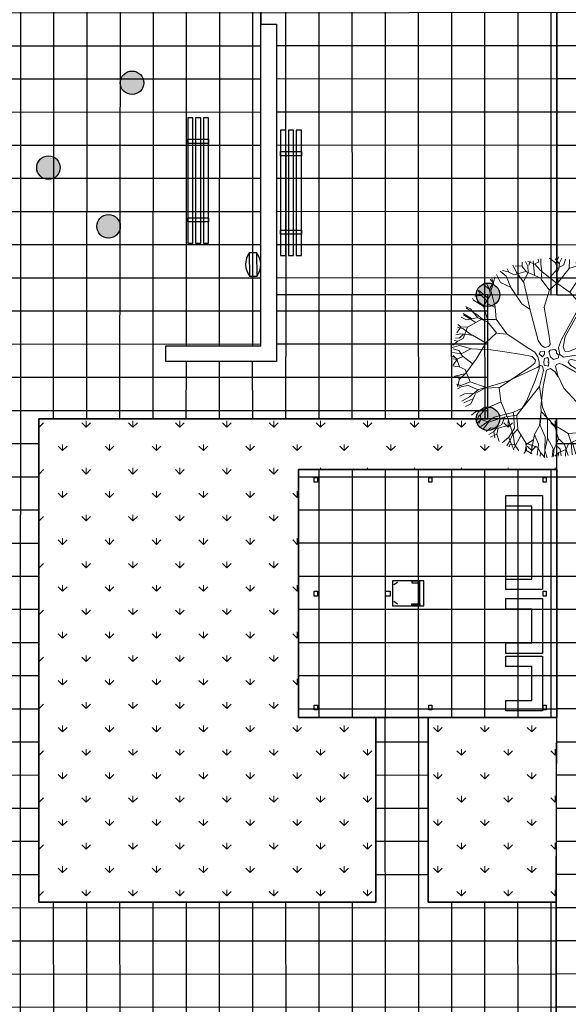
# Model space of a CAD drawing. Extents: x 147111805 to 147230536, y 410950310 to 411028142.
# Tile 127 of 256: x 147170759 to 147181262, y 410973959 to 410992818. Entities that reach past the tile are written whole.
import ezdxf

# ---------------------------------------------------------------- set-up
doc = ezdxf.new("R2010")
doc.units = 0
doc.header["$LTSCALE"] = 100
for name, color, linetype in [('T--A9033--_AFSCHEIDINGEN_Betonrand', 8, 'Continuous'), ('T--L90----_Terrein', 7, 'Continuous'), ('T--L9033--_AFSCHEIDINGEN_Betonrand', 2, 'Continuous'), ('T--L9033--_AFSCHEIDINGEN_Muur', 7, 'Continuous'), ('T--L9041--_VERHARDINGEN', 9, 'Continuous'), ('T--L9042--_BEPLANTINGEN', 3, 'Continuous'), ('T--L9071--_TERREINMEUBILAIR_Stoelen', 1, 'Continuous')]:
    doc.layers.add(name, color=color, linetype=linetype)
doc.layers.add('T--A9041--_VERHARDINGEN_Tegels', color=9, linetype='Continuous', transparency=0.3)
doc.layers.add('T--A9042--_BEPLANTINGEN', color=81, linetype='Continuous', lineweight=0)
doc.layers.add('T--L9042--_BEPLANTINGEN_Bomen', color=82, linetype='Continuous', lineweight=0)
doc.layers.add('T--L9071--_TERREINMEUBILAIR_Afvalbak', color=7, linetype='Continuous', true_color=0xf8991e)
doc.layers.add('T--L9071--_TERREINMEUBILAIR_Container', color=7, linetype='Continuous', true_color=0xf8991e)

# ---------------------------------------------------------------- blocks, each defined once
blk = doc.blocks.new('boom13')
at = {"layer": 'T--L9042--_BEPLANTINGEN_Bomen'}
for p, q in [((-606, 955), (-1011, 1186)), ((-449, 798), (-606, 955)), ((137, 948), (50, 672)), ((-370, 711), (-449, 798)), ((-204, 179), (-722, 696)), ((-679, 738), (-388, 450)), ((-213, 484), (-370, 711)), ((50, 672), (6, 360)), ((299, 369), (659, 718)), ((-388, 450), (-261, 327)), ((-156, 367), (-213, 484)), ((-966, 249), (-645, 88)), ((-261, 327), (-187, 297)), ((-187, 297), (-156, 327)), ((-156, 327), (-156, 367)), ((6, 360), (32, 289)), ((32, 289), (121, 280)), ((121, 280), (299, 369)), ((-645, 88), (-379, 36)), ((-379, 36), (-204, 40)), ((-170, 127), (-204, 179)), ((-204, 40), (-170, 70)), ((-170, 70), (-170, 127)), ((228, 49), (201, 13)), ((201, 13), (201, -58)), ((388, 76), (228, 49)), ((950, 127), (388, 76)), ((201, -58), (255, -111)), ((255, -111), (362, -147)), ((362, -147), (935, -144))]:
    blk.add_line(p, q, dxfattribs=at)
for points in [[(-413, 759), (-447, 992), (-269, 1281), (-35, 1515), (-13, 1692), (-46, 1926)], [(-366, 1282), (-285, 1517), (-346, 1659), (-369, 1793), (-399, 1887)], [(-313, 1681), (-246, 1770), (-257, 1904)], [(-285, 1532), (-63, 1735), (-14, 1860), (-45, 1939)], [(-189, 1626), (-250, 1894)], [(-224, 1581), (-146, 1704), (-124, 1926)], [(-55, 1742), (181, 1756), (261, 1834), (270, 1904)], [(-22, 1868), (112, 1906)], [(137, 948), (215, 1182), (313, 1542), (331, 1778), (411, 1903)], [(354, 1515), (343, 1637), (165, 1748), (199, 1926)], [(269, 1841), (364, 1903)], [(-169, 984), (-173, 989), (-374, 1274), (-593, 1370), (-859, 1546), (-920, 1704)], [(-814, 1737), (-669, 1392), (-536, 1248), (-447, 981), (-524, 1248), (-480, 1481), (-536, 1726), (-569, 1837)], [(-585, 1378), (-599, 1520), (-669, 1591), (-715, 1702), (-785, 1773)], [(-708, 1694), (-659, 1803)], [(-669, 1381), (-636, 1592), (-702, 1793)], [(-257, 1303), (-235, 1570), (-369, 1759), (-402, 1881)], [(-35, 1515), (210, 1548), (477, 1492), (599, 1537), (788, 1637), (821, 1737)], [(321, 1550), (472, 1698), (497, 1863)], [(343, 1648), (488, 1704), (532, 1826)], [(499, 1715), (710, 1781)], [(590, 1752), (544, 1831)], [(707, 1648), (598, 1744), (607, 1815)], [(929, 1057), (924, 1363), (729, 1530), (715, 1656), (740, 1774)], [(-1095, 1504), (-1160, 1475), (-1194, 1518)], [(-966, 249), (-1136, 377), (-1160, 636), (-1100, 999), (-1069, 1336), (-1084, 1501), (-1026, 1635)], [(-1158, 1348), (-1114, 1592)], [(-838, 771), (-961, 988), (-951, 1244), (-993, 1420), (-1088, 1527), (-1114, 1604)], [(-874, 1546), (-1008, 1540), (-1062, 1627)], [(-702, 1481), (-858, 1537), (-925, 1692)], [(800, 1490), (920, 1686)], [(988, 1381), (922, 1526), (922, 1604), (933, 1648)], [(932, 1371), (1068, 1535), (1076, 1574)], [(1020, 1171), (1001, 1377), (1055, 1484), (1130, 1550)], [(1040, 1500), (1046, 1595)], [(-1104, 1115), (-1320, 1126), (-1373, 1231), (-1358, 1377)], [(-969, 892), (-1014, 1192), (-1158, 1337), (-1303, 1415)], [(-1254, 1296), (-1229, 1464), (-1251, 1463)], [(685, 691), (848, 929), (1012, 1163), (1200, 1286), (1325, 1397)], [(848, 806), (945, 1056), (1095, 1189), (1176, 1392), (1248, 1462)], [(988, 926), (1177, 1037), (1311, 1192), (1333, 1337)], [(1214, 1211), (1341, 1351)], [(-1330, 1129), (-1455, 1092), (-1557, 1142)], [(-1383, 1234), (-1502, 1265)], [(-722, 696), (-968, 847), (-1210, 999), (-1342, 1181), (-1459, 1300)], [(-972, 987), (-1092, 1170), (-1254, 1296), (-1400, 1311)], [(1119, 1196), (1316, 1218), (1395, 1296)], [(1305, 896), (1432, 1083), (1519, 1137)], [(1311, 1192), (1478, 1159), (1478, 1181)], [(-1427, 965), (-1568, 891), (-1646, 887), (-1690, 896)], [(-1598, 808), (-1608, 902), (-1661, 962)], [(-1548, 1010), (-1643, 1011)], [(-679, 738), (-791, 848), (-980, 892), (-1347, 903), (-1637, 1026)], [(-1218, 1007), (-1423, 978), (-1532, 1026), (-1602, 1097)], [(-169, 984), (-101, 476), (-74, 236), (-3, 182), (130, 191), (264, 289), (685, 691)], [(766, 803), (988, 914), (1244, 892), (1422, 926), (1533, 1014), (1611, 1037)], [(1098, 677), (1297, 903), (1502, 996), (1597, 1011)], [(1463, 973), (1549, 932), (1627, 947)], [(1542, 801), (1542, 935), (1631, 984)], [(-1509, -64), (-1555, 179), (-1512, 448), (-1563, 568), (-1672, 752), (-1774, 780)], [(-1451, 712), (-1677, 725), (-1768, 772)], [(-1157, 647), (-1453, 701), (-1638, 830), (-1700, 903)], [(659, 718), (855, 798), (1090, 685), (1371, 447), (1644, 247), (1792, 175), (1878, 56)], [(945, 124), (950, 127), (1245, 314), (1352, 529), (1541, 785), (1701, 838)], [(1600, 578), (1633, 704), (1728, 766)], [(-1613, 398), (-1733, 556), (-1840, 584)], [(-1736, 459), (-1813, 667)], [(1360, 520), (1502, 527), (1577, 594), (1689, 634), (1764, 701)], [(1472, 391), (1592, 570), (1710, 561), (1827, 474)], [(1681, 627), (1788, 573)], [(1718, 569), (1805, 655)], [(-1138, 366), (-1403, 320), (-1594, 382), (-1810, 346), (-1907, 371)], [(-1674, 471), (-1860, 508)], [(-1661, 307), (-1724, 449), (-1848, 487)], [(-1529, 325), (-1650, 308), (-1752, 124), (-1932, 149)], [(-1395, 307), (-1656, 145), (-1699, -108), (-1799, -185), (-1913, -224)], [(1252, 306), (1483, 213), (1628, 268), (1763, 283), (1859, 309)], [(1499, 212), (1690, -20), (1812, -74), (1893, -48)], [(1800, 183), (1809, 254), (1864, 261)], [(-1667, 148), (-1877, 180), (-1915, 167)], [(-879, -432), (-510, -289), (-226, -147), (-217, -67), (-297, 5), (-404, 31)], [(0, 162), (-62, 137), (-62, 37), (0, 0), (100, -12), (125, 25), (112, 112), (75, 137), (37, 125), (0, 150)], [(1521, -126), (1674, 12), (1792, 33), (1890, 12)], [(1587, 113), (1858, 159)], [(1797, 55), (1876, 106)], [(-1701, -27), (-1930, -25)], [(-879, -432), (-967, -449), (-1264, -286), (-1509, -64), (-1688, -51), (-1919, -96)], [(-1566, -256), (-1692, -185), (-1916, -173)], [(-1789, -188), (-1814, -330), (-1879, -359)], [(-87, -62), (-162, -87), (-125, -162), (-62, -150), (0, -125), (0, -62), (-37, -50), (-100, -75)], [(75, -100), (37, -150), (112, -200), (150, -162), (137, -87), (75, -100)], [(935, -144), (1224, -133), (1510, -124), (1721, -202), (1884, -236)], [(986, -142), (1123, -269), (1479, -385), (1713, -415), (1834, -501)], [(1697, -28), (1699, -264), (1772, -347), (1843, -360)], [(1821, -67), (1852, -203)], [(-1662, -350), (-1754, -288), (-1887, -306)], [(-1817, -341), (-1861, -422)], [(-1287, -276), (-1555, -267), (-1737, -410), (-1857, -449)], [(-891, -407), (-1135, -370), (-1495, -471), (-1706, -577), (-1854, -573)], [(-492, -352), (-495, -358), (-911, -922), (-881, -1160), (-895, -1478), (-999, -1611)], [(-891, -407), (-492, -352), (-218, -204), (-135, -200), (-113, -230), (-130, -300), (-237, -923)], [(-702, -669), (-359, -405), (-163, -271), (-39, -236), (59, -236), (166, -271), (264, -360), (639, -692)], [(319, -824), (184, -520), (95, -342), (15, -298), (-39, -325), (-83, -431), (-318, -1107)], [(1780, -356), (1837, -454)], [(-1505, -468), (-1710, -415), (-1864, -478)], [(-1693, -853), (-1356, -691), (-1218, -551), (-956, -449), (-1218, -540), (-1454, -507), (-1695, -574), (-1805, -613)], [(1486, -393), (1626, -551), (1790, -585)], [(-1728, -663), (-1831, -613)], [(-1477, -889), (-1610, -694), (-1718, -666), (-1783, -695)], [(-1344, -691), (-1557, -668), (-1754, -744)], [(-1443, -729), (-1491, -887), (-1643, -962)], [(-702, -669), (-806, -786), (-841, -977), (-833, -1345), (-941, -1639)], [(638, -689), (708, -890), (584, -1119), (332, -1387), (120, -1650), (40, -1795), (-83, -1874)], [(637, -691), (642, -693), (968, -818), (1204, -776), (1522, -774), (1661, -871)], [(1535, -766), (1643, -686), (1736, -728)], [(1565, -784), (1666, -680), (1736, -692)], [(1674, -672), (1756, -630)], [(-1602, -926), (-1703, -830)], [(-1179, -979), (-1466, -892), (-1599, -915), (-1651, -982)], [(-922, -919), (-1165, -971), (-1255, -1096), (-1359, -1184), (-1424, -1259)], [(-237, -923), (-239, -1212), (-245, -1498), (-333, -1704), (-375, -1866)], [(319, -824), (428, -1069), (547, -1423), (663, -1629), (666, -1778)], [(717, -882), (962, -992), (1087, -1149), (1286, -1240), (1352, -1315)], [(963, -976), (1270, -987), (1446, -800), (1573, -792), (1689, -823)], [(966, -829), (1029, -1069), (1159, -1153), (1252, -1252), (1330, -1314)], [(1201, -787), (1292, -897), (1390, -917), (1490, -983), (1588, -1004)], [(1403, -869), (1592, -998)], [(-318, -1107), (-576, -1144), (-942, -1102), (-1280, -1088), (-1443, -1111), (-1580, -1060)], [(-1308, -945), (-1507, -1134)], [(-1445, -1122), (-1413, -1185), (-1455, -1222)], [(-841, -966), (-1139, -1026), (-1276, -1177), (-1346, -1326)], [(-1057, -1112), (-1057, -1328), (-1160, -1386), (-1306, -1378)], [(-307, -1109), (-249, -1371), (-300, -1565), (-254, -1779), (-274, -1877)], [(576, -1126), (792, -1336), (874, -1546), (884, -1641)], [(1038, -1082), (966, -1374), (995, -1505), (1065, -1554)], [(1277, -995), (1434, -1138), (1473, -1149)], [(1479, -981), (1500, -1099)], [(-1287, -1178), (-1533, -1146)], [(-892, -1157), (-1006, -1242), (-1031, -1339), (-1102, -1435), (-1127, -1532)], [(-587, -1142), (-626, -1440), (-745, -1631), (-816, -1696)], [(1011, -1213), (1210, -1402)], [(1093, -1173), (1105, -1371), (1179, -1454)], [(1103, -1268), (1237, -1402)], [(-1099, -1424), (-1218, -1439)], [(-1162, -1397), (-1187, -1517)], [(-1059, -1339), (-1017, -1461), (-1061, -1566)], [(-887, -1491), (-812, -1602), (-859, -1694)], [(-637, -1438), (-639, -1665), (-681, -1758)], [(-248, -1508), (-117, -1669), (-102, -1788), (-127, -1884)], [(-235, -1363), (-61, -1615), (194, -1645), (276, -1742), (321, -1853)], [(271, -1486), (445, -1614), (430, -1731), (336, -1844)], [(544, -1434), (501, -1641), (572, -1792)], [(963, -1385), (775, -1528), (752, -1636), (784, -1700)], [(784, -1343), (965, -1480), (1014, -1570)], [(853, -1505), (808, -1589), (819, -1668)], [(1006, -1508), (916, -1614)], [(-726, -1590), (-819, -1605), (-876, -1661)], [(-316, -1584), (-467, -1712), (-490, -1821)], [(-386, -1649), (-414, -1837)], [(-63, -1626), (-84, -1837), (-69, -1874)], [(113, -1651), (122, -1880)], [(452, -1623), (576, -1662), (633, -1760)], [(750, -1647), (705, -1752)], [(-81, -1793), (-33, -1875)], [(47, -1803), (118, -1815), (122, -1870)], [(278, -1731), (422, -1749), (454, -1813)], [(433, -1752), (515, -1792)], [(437, -1740), (518, -1831)]]:
    blk.add_lwpolyline(points, dxfattribs=at)
blk = doc.blocks.new('Houten schuurtje Weidonklaan')
at = {"layer": 'T--L90----_Terrein'}
for points in [[(-4750, 4940), (-4750, 0), (0, 0), (0, 4940)], [(-4600, 4740), (-4510, 4740), (-4510, 4680), (-4600, 4680)], [(-2420, 4740), (-2330, 4740), (-2330, 4680), (-2420, 4680)], [(-240, 4740), (-150, 4740), (-150, 4680), (-240, 4680)], [(-4600, 2550), (-4510, 2550), (-4510, 2490), (-4600, 2490)], [(-240, 2550), (-150, 2550), (-150, 2490), (-240, 2490)], [(-2327.5, 1660), (-2422.5, 1660), (-2422.5, 1755), (-2327.5, 1755)], [(-4600, 360), (-4510, 360), (-4510, 300), (-4600, 300)], [(-2420, 360), (-2330, 360), (-2330, 300), (-2420, 300)], [(-240, 360), (-150, 360), (-150, 300), (-240, 300)]]:
    blk.add_lwpolyline(points, close=True, dxfattribs=at)
blk = doc.blocks.new('PVC Bank 180x70cm (R)')
at = {"layer": 'T--L9071--_TERREINMEUBILAIR_Stoelen'}
blk.add_lwpolyline([(-1800, 700), (-1600, 700), (-1600, 200), (-200, 200), (-200, 700), (0, 700), (0, 0), (-1800, 0)], close=True, dxfattribs=at)
blk.add_lwpolyline([(-1600, 700), (-200, 700)], dxfattribs=at)
blk = doc.blocks.new('PVC stoel 105x70')
at = {"layer": 'T--L9071--_TERREINMEUBILAIR_Stoelen'}
blk.add_lwpolyline([(0, 0), (0, 200), (500, 200), (500, 850), (0, 850), (0, 1050), (700, 1050), (700, 0)], close=True, dxfattribs=at)
blk = doc.blocks.new('Rolcontainer 60x48cm')
at = {"layer": 'T--L9071--_TERREINMEUBILAIR_Container'}
for points in [[(0, 600), (480, 600), (480, 0), (0, 0)], [(10, 523), (10, 373), (40, 373), (40, 523)], [(470, 523), (470, 373), (440, 373), (440, 523)]]:
    blk.add_lwpolyline(points, close=True, dxfattribs=at)
for points in [[(0, 523), (480, 523)], [(33, 99), (79, 29)], [(447, 99), (401, 29)]]:
    blk.add_lwpolyline(points, dxfattribs=at)
blk = doc.blocks.new('Houten buitenbank 240x40cm')
at = {"layer": 'T--L9071--_TERREINMEUBILAIR_Stoelen'}
for points in [[(0, 0), (100, 0), (100, 2400), (0, 2400)], [(150, 0), (250, 0), (250, 2400), (150, 2400)], [(300, 0), (400, 0), (400, 2400), (300, 2400)], [(0, 1994), (400, 1994), (400, 1914), (0, 1914)], [(0, 489), (400, 489), (400, 409), (0, 409)]]:
    blk.add_lwpolyline(points, close=True, dxfattribs=at)
blk = doc.blocks.new('Betonnen ronde diameter 45cm')
at = {"layer": 'T--A9033--_AFSCHEIDINGEN_Betonrand', "transparency": 33554559}
h = blk.add_hatch(color=256, dxfattribs=at)
h.dxf.hatch_style = 1
h.paths.add_polyline_path([(-225, 0, 1), (225, 0, 1)])
at = {"layer": 'T--L9033--_AFSCHEIDINGEN_Betonrand'}
blk.add_circle((0, 0), 225, dxfattribs=at)
blk = doc.blocks.new('Afvalbak')
at = {"layer": 'T--L9071--_TERREINMEUBILAIR_Afvalbak', "linetype": 'Continuous'}
blk.add_lwpolyline([(-65, 0), (65, 0), (65, -460), (-65, -460)], close=True, dxfattribs=at)
for centre, start, end in [((225.625, -230), 141.641984, 218.358016), ((-225.625, -230), 321.641984, 38.358016)]:
    blk.add_arc(centre, 370.625, start, end, dxfattribs=at)

msp = doc.modelspace()

# ---------------------------------------------------------------- hatches: boundary and pattern name
at = {"layer": 'T--A9041--_VERHARDINGEN_Tegels'}
h = msp.add_hatch(dxfattribs=at)
h.set_pattern_fill('ANSI37', color=256, scale=200, angle=45)
h.paths.add_polyline_path([(147190078, 410991756), (147190049, 410993756), (147189886, 411004255), (147184436, 411004255), (147184436, 411003375), (147181050, 411003375), (147181043, 411000675), (147181056, 411000675), (147188886, 411000675), (147188886, 410998065), (147189571, 410998065), (147189571, 410997065), (147188886, 410997065), (147188886, 410994455), (147181056, 410994455), (147181041, 410994455), (147181039, 410987549), (147182124, 410987549), (147182124, 410985174), (147181037, 410985174), (147181029, 410972767), (147181689, 410972780), (147190353, 410972786), (147190320, 410975378)])
h = msp.add_hatch(dxfattribs=at)
h.set_pattern_fill('ANSI37', color=256, scale=200, angle=45)
h.paths.add_polyline_path([(147180477, 411003375), (147180477, 411002674), (147177177, 411002674), (147177477, 411002399), (147177477, 411001099), (147177177, 411001099), (147177177, 411000824), (147179761, 411000824), (147179761, 410993004), (147175375, 410993004), (147175375, 410992729), (147175675, 410992729), (147175675, 410987551), (147181040, 410987547), (147181040, 410993004), (147181056, 410997065), (147180371, 410997065), (147180371, 410998065), (147181056, 410998065), (147181043, 411000824), (147181054, 411003375)])
h = msp.add_hatch(dxfattribs=at)
h.set_pattern_fill('ANSI37', color=256, scale=200, angle=45)
h.paths.add_polyline_path([(147171125, 410978497), (147171125, 410985174), (147175312, 410985174), (147179724, 410985174), (147179724, 410987548), (147175675, 410987551), (147175675, 410986269), (147173555, 410986269), (147173555, 410986569), (147175375, 410986569), (147175375, 410989649), (147175375, 410993004), (147173551, 410993004), (147173551, 410993134), (147165981, 410993134), (147159696, 410993137), (147159705, 410992688), (147159706, 410992653), (147159711, 410990922), (147159740, 410990923), (147159789, 410988439), (147159882, 410983779), (147160072, 410974201), (147160092, 410973202), (147160156, 410969952), (147160834, 410969966), (147162966, 410970008), (147169999, 410970148), (147172541, 410970198), (147177218, 410970291), (147177328, 410970293), (147177280, 410972693), (147177850, 410972704), (147179530, 410972737), (147180790, 410972762), (147181029, 410972767), (147181031, 410975912), (147179806, 410975912), (147178580, 410975912), (147178580, 410979449), (147177580, 410979449), (147177580, 410977681), (147177580, 410975913), (147171125, 410975913)])
h.paths.add_polyline_path([(147165185, 410982438), (147164185, 410982438), (147164185, 410983438), (147165185, 410983438)], flags=16)
h = msp.add_hatch(dxfattribs=at)
h.set_pattern_fill('ANSI37', color=256, scale=200, angle=45)
h.paths.add_polyline_path([(147181039, 410984199), (147176099, 410984199), (147176099, 410979449), (147181039, 410979449)])
at = {"layer": 'T--A9042--_BEPLANTINGEN'}
h = msp.add_hatch(dxfattribs=at)
h.set_pattern_fill('GRASS', color=256, scale=25)
h.paths.add_polyline_path([(147176099, 410984199), (147178569, 410984199), (147181039, 410984199), (147181037, 410985174), (147180924, 410985174), (147179724, 410985174), (147179499, 410985174), (147171125, 410985174), (147171125, 410978497), (147171125, 410975913), (147173309, 410975913), (147177580, 410975913), (147177580, 410979449), (147176099, 410979449)])
h.paths.add_polyline_path([(147181039, 410979449), (147178580, 410979449), (147178580, 410975913), (147181031, 410975912)])

# ---------------------------------------------------------------- linework, layer by layer
at = {"layer": 'T--L9033--_AFSCHEIDINGEN_Muur'}
msp.add_lwpolyline([(147175375, 410992729), (147175675, 410992729), (147175675, 410986269), (147173555, 410986269), (147173555, 410986569), (147175375, 410986569)], close=True, dxfattribs=at)
at = {"layer": 'T--L9041--_VERHARDINGEN'}
msp.add_lwpolyline([(147190078, 410991756), (147190049, 410993756), (147189886, 411004255), (147184436, 411004255), (147184436, 411003375), (147181050, 411003375), (147181043, 411000675), (147181056, 411000675), (147188886, 411000675), (147188886, 410998065), (147189571, 410998065), (147189571, 410997065), (147188886, 410997065), (147188886, 410994455), (147181056, 410994455), (147181041, 410994455), (147181039, 410987549), (147182124, 410987549), (147182124, 410985174), (147181037, 410985174), (147181029, 410972767), (147181689, 410972780), (147190353, 410972786), (147190320, 410975378)], close=True, dxfattribs=at)
at = {"layer": 'T--L9042--_BEPLANTINGEN', "color": 9, "true_color": 0xc7c8ca}
for points in [[(147180477, 411003375), (147180477, 411002674), (147177177, 411002674), (147177477, 411002399), (147177477, 411001099), (147177177, 411001099), (147177177, 411000824), (147179761, 411000824), (147179761, 410993004), (147175375, 410993004), (147175375, 410992729), (147175675, 410992729), (147175675, 410987551), (147181040, 410987547), (147181040, 410993004), (147181056, 410997065), (147180371, 410997065), (147180371, 410998065), (147181056, 410998065), (147181043, 411000824), (147181054, 411003375)], [(147176099, 410984199), (147181039, 410984199), (147181039, 410979449), (147176099, 410979449)]]:
    msp.add_lwpolyline(points, close=True, dxfattribs=at)
msp.add_lwpolyline([(147181029, 410972767), (147181031, 410975912), (147179806, 410975912), (147178580, 410975912), (147178580, 410979449), (147177580, 410979449), (147177580, 410977681), (147177580, 410975913), (147171125, 410975913), (147171125, 410978497), (147171125, 410985174), (147175312, 410985174), (147179724, 410985174), (147179724, 410987548), (147175675, 410987551), (147175675, 410986269), (147173555, 410986269), (147173555, 410986569), (147175375, 410986569), (147175375, 410989649), (147175375, 410993004)], dxfattribs=at)
at = {"layer": 'T--L9042--_BEPLANTINGEN'}
msp.add_lwpolyline([(147181037, 410985174), (147180924, 410985174), (147179724, 410985174), (147179499, 410985174), (147171125, 410985174), (147171125, 410978497), (147171125, 410975913), (147173309, 410975913), (147177580, 410975913), (147177580, 410979449), (147178580, 410979449), (147178580, 410975913), (147181031, 410975912), (147181039, 410979449), (147178569, 410979449), (147176099, 410979449), (147176099, 410984199), (147178569, 410984199), (147181039, 410984199)], close=True, dxfattribs=at)

# ---------------------------------------------------------------- block references
at = {"layer": 'T--L90----_Terrein', "rotation": 270}
msp.add_blockref('Houten schuurtje Weidonklaan', (147176099, 410979449), dxfattribs=at)
at = {"layer": 'T--L9033--_AFSCHEIDINGEN_Betonrand'}
for p in [(147172910, 410991609), (147171310, 410989984), (147172460, 410988859), (147179724, 410987549), (147179724, 410985174)]:
    msp.add_blockref('Betonnen ronde diameter 45cm', p, dxfattribs=at)
at = {"layer": 'T--L9042--_BEPLANTINGEN_Bomen', "linetype": 'Continuous', "xscale": -1, "rotation": 285.2119295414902}
msp.add_blockref('boom13', (147180924, 410986362), dxfattribs=at)
at = {"layer": 'T--L9071--_TERREINMEUBILAIR_Afvalbak', "linetype": 'Continuous', "rotation": 0.8622662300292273}
msp.add_blockref('Afvalbak', (147175226, 410988359), dxfattribs=at)
at = {"layer": 'T--L9071--_TERREINMEUBILAIR_Container', "xscale": -1, "rotation": 270}
msp.add_blockref('Rolcontainer 60x48cm', (147177894, 410981592), dxfattribs=at)
at = {"layer": 'T--L9071--_TERREINMEUBILAIR_Stoelen'}
for name, p in [('Houten buitenbank 240x40cm', (147173975, 410988535)), ('Houten buitenbank 240x40cm', (147175753, 410988299)), ('PVC stoel 105x70', (147180065, 410980680)), ('PVC stoel 105x70', (147180065, 410979579))]:
    msp.add_blockref(name, p, dxfattribs=at)
at = {"layer": 'T--L9071--_TERREINMEUBILAIR_Stoelen', "rotation": 90}
msp.add_blockref('PVC Bank 180x70cm (R)', (147180765, 410983702), dxfattribs=at)

doc.saveas('drawing.dxf')
